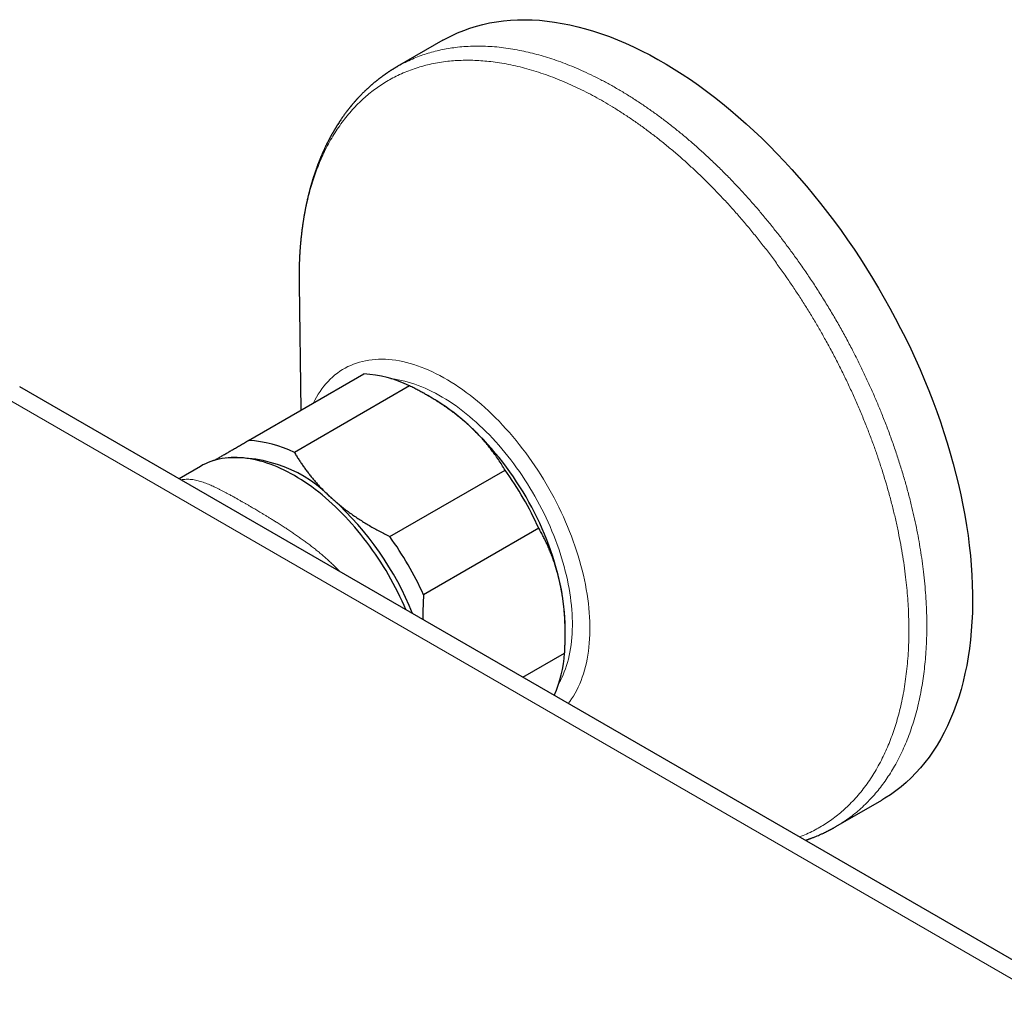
# Model space of a CAD drawing. Header units: millimetres. Extents: x 8 to 878, y 12 to 415.
# Tile 11 of 19: x 696 to 775, y 209 to 288. Entities that reach past the tile are written whole.
import ezdxf

# ---------------------------------------------------------------- set-up
doc = ezdxf.new("R2010")
doc.units = ezdxf.units.MM

msp = doc.modelspace()

# ---------------------------------------------------------------- linework, layer by layer
at = {"color": 7, "linetype": 'Continuous', "lineweight": 30}
for p, q in [((730.046, 286.009), (726.397, 283.902)), ((726.394, 283.896), (726.399, 283.899)), ((718.565, 266.553), (718.717, 256.503)), ((718.567, 266.557), (718.567, 266.553)), ((714.537, 254.091), (723.73, 259.397)), ((727.384, 258.435), (718.192, 253.128)), ((832.325, 179.831), (696.278, 258.369)), ((729.192, 257.453), (728.829, 257.663)), ((710.7, 252.016), (708.991, 251.03)), ((725.805, 246.412), (734.998, 251.719)), ((737.685, 247.086), (728.493, 241.779)), ((739.797, 238.638), (739.797, 239.083)), ((736.419, 235.196), (739.751, 237.119)), ((761.394, 223.279), (765.043, 225.386)), ((761.392, 223.283), (761.389, 223.281))]:
    msp.add_line(p, q, dxfattribs=at)
at = {"color": 252, "linetype": 'Continuous', "lineweight": 0}
msp.add_line((829.43, 179.952), (693.383, 258.49), dxfattribs=at)
at = {"color": 7, "linetype": 'Continuous', "lineweight": 30, "flags": 128}
for points in [[(730.046, 286.009), (730.253, 286.126), (730.723, 286.371), (731.204, 286.595), (731.696, 286.797), (732.199, 286.978), (732.712, 287.138), (733.236, 287.276), (733.77, 287.393), (734.313, 287.488), (734.865, 287.561), (735.425, 287.612), (735.994, 287.641), (736.571, 287.649), (737.156, 287.634), (737.747, 287.598), (738.346, 287.54), (738.95, 287.46), (739.561, 287.358), (740.176, 287.234), (740.797, 287.089), (741.423, 286.922), (742.053, 286.734), (742.686, 286.525), (743.323, 286.295), (743.963, 286.043), (744.605, 285.771), (745.25, 285.478), (745.896, 285.165), (746.543, 284.832), (747.19, 284.478), (747.838, 284.105), (748.486, 283.713), (749.133, 283.301), (749.779, 282.87), (750.423, 282.421), (751.066, 281.953), (751.706, 281.468), (752.343, 280.964), (752.977, 280.444), (753.607, 279.906), (754.233, 279.352), (754.855, 278.782), (755.471, 278.196), (756.082, 277.594), (756.687, 276.977), (757.286, 276.346), (757.878, 275.701), (758.463, 275.042), (759.041, 274.37), (759.611, 273.684), (760.172, 272.987), (760.725, 272.278), (761.269, 271.557), (761.803, 270.826), (762.328, 270.084), (762.843, 269.332), (763.347, 268.571), (763.84, 267.801), (764.322, 267.023), (764.792, 266.237), (765.251, 265.444), (765.698, 264.644), (766.132, 263.838), (766.553, 263.026), (766.961, 262.21), (767.356, 261.389), (767.738, 260.564), (768.106, 259.735), (768.459, 258.904), (768.798, 258.071), (769.123, 257.236), (769.433, 256.4), (769.728, 255.564), (770.007, 254.727), (770.272, 253.892), (770.52, 253.057), (770.753, 252.225), (770.97, 251.394), (771.171, 250.567), (771.356, 249.743), (771.525, 248.924), (771.677, 248.109), (771.812, 247.299), (771.931, 246.495), (772.033, 245.697), (772.118, 244.906), (772.187, 244.122), (772.239, 243.347), (772.273, 242.58), (772.291, 241.822), (772.292, 241.073), (772.276, 240.334), (772.243, 239.606), (772.193, 238.889), (772.126, 238.184), (772.042, 237.49), (771.941, 236.809), (771.824, 236.141), (771.69, 235.486), (771.54, 234.845), (771.373, 234.219), (771.19, 233.607), (770.99, 233.01), (770.775, 232.429), (770.543, 231.864), (770.296, 231.315), (770.033, 230.783), (769.755, 230.268), (769.462, 229.77), (769.153, 229.29), (768.83, 228.828), (768.492, 228.385), (768.14, 227.96), (767.773, 227.555), (767.393, 227.168), (767, 226.802), (766.592, 226.455), (766.172, 226.128), (765.739, 225.821), (765.294, 225.535), (765.043, 225.386)], [(727.085, 240.584), (726.941, 240.917), (726.78, 241.271), (726.614, 241.624), (726.442, 241.975), (726.265, 242.324), (726.082, 242.671), (725.893, 243.015), (725.7, 243.356), (725.501, 243.695), (725.297, 244.03), (725.088, 244.362), (724.874, 244.691), (724.656, 245.015), (724.434, 245.335), (724.207, 245.651), (723.976, 245.963), (723.741, 246.269), (723.503, 246.571), (723.261, 246.868), (723.015, 247.159), (722.766, 247.444), (722.514, 247.724), (722.259, 247.998), (722.001, 248.266), (721.74, 248.527), (721.477, 248.782), (721.212, 249.03), (720.945, 249.271), (720.676, 249.506), (720.405, 249.733), (720.132, 249.953), (719.859, 250.165), (719.584, 250.37), (719.308, 250.566), (719.032, 250.755), (718.755, 250.936), (718.477, 251.109), (718.2, 251.274), (717.922, 251.43), (717.644, 251.577), (717.367, 251.716), (717.091, 251.846), (716.815, 251.968), (716.54, 252.081), (716.267, 252.184), (715.994, 252.279), (715.723, 252.365), (715.454, 252.441), (715.187, 252.508), (714.922, 252.566), (714.659, 252.615), (714.398, 252.654), (714.141, 252.684), (713.885, 252.705), (713.633, 252.716), (713.384, 252.718), (713.139, 252.711), (712.896, 252.694), (712.658, 252.668), (712.423, 252.632), (712.192, 252.588), (711.965, 252.533), (711.743, 252.47), (711.525, 252.397), (711.311, 252.316), (711.102, 252.225), (710.898, 252.125), (710.7, 252.016)]]:
    msp.add_lwpolyline(points, dxfattribs=at)
at = {"color": 252, "linetype": 'Continuous', "lineweight": 0, "flags": 128}
for points in [[(719.727, 257.087), (719.831, 257.296), (719.96, 257.535), (720.096, 257.766), (720.239, 257.989), (720.389, 258.203), (720.546, 258.409), (720.71, 258.606), (720.88, 258.795), (721.056, 258.974), (721.239, 259.144), (721.428, 259.305), (721.623, 259.457), (721.824, 259.6), (722.031, 259.733), (722.244, 259.856), (722.462, 259.969), (722.685, 260.073), (722.914, 260.167), (723.147, 260.252), (723.386, 260.326), (723.629, 260.39), (723.876, 260.444), (724.129, 260.488), (724.385, 260.522), (724.645, 260.546), (724.909, 260.559), (725.177, 260.563), (725.449, 260.556), (725.723, 260.539), (726.001, 260.512), (726.282, 260.475), (726.565, 260.428), (726.851, 260.37), (727.14, 260.303), (727.43, 260.226), (727.723, 260.138), (728.017, 260.041), (728.313, 259.934), (728.61, 259.817), (728.908, 259.691), (729.207, 259.555), (729.507, 259.41), (729.807, 259.255), (730.108, 259.091), (730.409, 258.918), (730.71, 258.735), (731.01, 258.544), (731.31, 258.344), (731.609, 258.135), (731.908, 257.918), (732.205, 257.693), (732.501, 257.459), (732.795, 257.217), (733.088, 256.968), (733.378, 256.71), (733.667, 256.446), (733.953, 256.173), (734.237, 255.894), (734.518, 255.608), (734.796, 255.315), (735.071, 255.015), (735.343, 254.709), (735.611, 254.397), (735.876, 254.079), (736.136, 253.755), (736.393, 253.426), (736.645, 253.091), (736.894, 252.751), (737.137, 252.407), (737.376, 252.058), (737.61, 251.704), (737.839, 251.347), (738.063, 250.985), (738.281, 250.62), (738.494, 250.252), (738.702, 249.881), (738.903, 249.506), (739.099, 249.13), (739.289, 248.75), (739.472, 248.369), (739.649, 247.986), (739.82, 247.602), (739.984, 247.216), (740.142, 246.829), (740.292, 246.441), (740.436, 246.053), (740.573, 245.665), (740.703, 245.276), (740.826, 244.888), (740.941, 244.501), (741.049, 244.114), (741.15, 243.729), (741.244, 243.344), (741.329, 242.962), (741.408, 242.581), (741.478, 242.203), (741.541, 241.827), (741.596, 241.453), (741.644, 241.083), (741.683, 240.716), (741.715, 240.352), (741.739, 239.992), (741.755, 239.635), (741.763, 239.283), (741.764, 238.936), (741.756, 238.593), (741.741, 238.255), (741.718, 237.922), (741.687, 237.594), (741.648, 237.272), (741.601, 236.956), (741.547, 236.646), (741.484, 236.342), (741.415, 236.044), (741.337, 235.753), (741.252, 235.469), (741.159, 235.192), (741.059, 234.922), (740.952, 234.66), (740.837, 234.405), (740.715, 234.158), (740.586, 233.919), (740.45, 233.687), (740.306, 233.465), (740.156, 233.25), (740.045, 233.103)], [(725.894, 259.01), (725.964, 259.003), (726.221, 258.969), (726.48, 258.925), (726.741, 258.873), (727.004, 258.811), (727.27, 258.741), (727.537, 258.661), (727.806, 258.572), (728.076, 258.474), (728.348, 258.368), (728.62, 258.252), (728.893, 258.128), (729.167, 257.995), (729.442, 257.854), (729.717, 257.704), (729.992, 257.546), (730.266, 257.379), (730.541, 257.204), (730.815, 257.022), (731.088, 256.831), (731.361, 256.632), (731.633, 256.426), (731.903, 256.213), (732.172, 255.992), (732.439, 255.764), (732.705, 255.529), (732.969, 255.287), (733.23, 255.038), (733.489, 254.783), (733.746, 254.521), (734, 254.253), (734.252, 253.98), (734.5, 253.7), (734.745, 253.415), (734.987, 253.124), (735.225, 252.828), (735.459, 252.527), (735.69, 252.221), (735.917, 251.911), (736.139, 251.596), (736.358, 251.277), (736.572, 250.954), (736.781, 250.628), (736.985, 250.298), (737.185, 249.964), (737.38, 249.628), (737.569, 249.288), (737.753, 248.946), (737.932, 248.602), (738.105, 248.255), (738.273, 247.907), (738.435, 247.557), (738.591, 247.206), (738.741, 246.853), (738.885, 246.5), (739.023, 246.145), (739.154, 245.791), (739.279, 245.436), (739.398, 245.081), (739.51, 244.726), (739.615, 244.372), (739.714, 244.019), (739.806, 243.667), (739.892, 243.316), (739.97, 242.966), (740.041, 242.618), (740.106, 242.273), (740.163, 241.929), (740.214, 241.588), (740.257, 241.249), (740.293, 240.914), (740.322, 240.581), (740.344, 240.252), (740.359, 239.927), (740.367, 239.605), (740.367, 239.287), (740.36, 238.974), (740.346, 238.665), (740.325, 238.361), (740.296, 238.062), (740.261, 237.767), (740.218, 237.478), (740.169, 237.195), (740.112, 236.917), (740.048, 236.645), (739.977, 236.379), (739.899, 236.12), (739.815, 235.867), (739.723, 235.62), (739.625, 235.38), (739.52, 235.147), (739.409, 234.922), (739.297, 234.714)]]:
    msp.add_lwpolyline(points, dxfattribs=at)
at = {"color": 7, "linetype": 'Continuous', "lineweight": 30}
for centre, radius, start, end in [((723.122, 249.67), 9.746, 64.06492, 86.42589), ((720.668, 242.889), 16.875, 48.28262, 59.66249), ((715.368, 237.224), 24.631, 12.393, 47.84765), ((713.93, 244.364), 9.746, 64.06492, 86.42589), ((713.468, 241.872), 10.831, 43.75252, 93.84498), ((712.621, 235.64), 27.554, 24.54253, 35.69812), ((704.679, 231.04), 24.732, 21.92292, 47.80051), ((703.429, 230.334), 27.554, 24.54253, 35.69812), ((722.952, 238.991), 16.845, 0.31201, 12.05886), ((729.687, 237.789), 10.086, 336.37559, 356.1892)]:
    msp.add_arc(centre, radius, start, end, dxfattribs=at)
at = {"color": 252, "linetype": 'Continuous', "lineweight": 0}
for points, knots in [([(726.399, 283.899), (726.467, 283.939), (726.717, 284.088), (727.166, 284.314), (727.731, 284.569), (728.294, 284.788), (728.854, 284.974), (729.426, 285.134), (730.011, 285.269), (730.606, 285.376), (731.232, 285.461), (731.887, 285.518), (732.573, 285.545), (733.27, 285.541), (733.977, 285.505), (734.694, 285.438), (735.421, 285.339), (736.135, 285.213), (736.836, 285.062), (737.522, 284.889), (738.213, 284.691), (738.909, 284.466), (739.609, 284.216), (740.334, 283.932), (741.084, 283.612), (741.858, 283.254), (742.634, 282.865), (743.411, 282.448), (744.188, 282.003), (744.966, 281.53), (745.72, 281.042), (746.452, 280.545), (747.16, 280.039), (747.865, 279.512), (748.567, 278.963), (749.265, 278.393), (749.979, 277.785), (750.709, 277.136), (751.453, 276.446), (752.19, 275.733), (752.918, 274.999), (753.638, 274.243), (754.348, 273.467), (755.028, 272.693), (755.679, 271.924), (756.301, 271.163), (756.912, 270.387), (757.513, 269.597), (758.103, 268.794), (758.698, 267.954), (759.297, 267.076), (759.898, 266.159), (760.483, 265.23), (761.052, 264.289), (761.604, 263.338), (762.139, 262.378), (762.641, 261.435), (763.112, 260.513), (763.553, 259.611), (763.978, 258.705), (764.386, 257.795), (764.778, 256.881), (765.163, 255.937), (765.54, 254.962), (765.907, 253.959), (766.251, 252.955), (766.574, 251.952), (766.874, 250.95), (767.152, 249.951), (767.4, 248.983), (767.619, 248.047), (767.813, 247.143), (767.986, 246.245), (768.14, 245.352), (768.273, 244.467), (768.39, 243.562), (768.488, 242.64), (768.564, 241.702), (768.616, 240.776), (768.643, 239.863), (768.646, 238.964), (768.625, 238.078), (768.58, 237.233), (768.515, 236.426), (768.431, 235.657), (768.327, 234.903), (768.203, 234.164), (768.058, 233.441), (767.888, 232.714), (767.692, 231.985), (767.466, 231.256), (767.217, 230.549), (766.945, 229.865), (766.65, 229.204), (766.333, 228.567), (766.003, 227.972), (765.662, 227.417), (765.314, 226.9), (764.948, 226.405), (764.565, 225.933), (764.164, 225.484), (763.734, 225.045), (763.273, 224.619), (762.779, 224.209), (762.267, 223.83), (761.805, 223.52), (761.507, 223.348), (761.392, 223.283)], [0, 0, 0, 0, 0.003745, 0.013745, 0.023745, 0.032912, 0.042079, 0.051245, 0.060412, 0.069579, 0.078745, 0.088745, 0.098745, 0.108745, 0.118745, 0.128745, 0.138745, 0.148745, 0.157912, 0.167079, 0.176245, 0.185412, 0.194579, 0.203745, 0.213745, 0.223745, 0.233745, 0.243745, 0.253745, 0.263745, 0.273745, 0.282912, 0.292079, 0.301245, 0.310412, 0.319579, 0.328745, 0.338745, 0.348745, 0.358745, 0.368745, 0.378745, 0.388745, 0.398745, 0.407912, 0.417079, 0.426245, 0.435412, 0.444579, 0.453745, 0.463745, 0.473745, 0.483745, 0.493745, 0.503745, 0.513745, 0.523745, 0.532912, 0.542079, 0.551245, 0.560412, 0.569579, 0.578745, 0.588745, 0.598745, 0.608745, 0.618745, 0.628745, 0.638745, 0.648745, 0.657912, 0.667079, 0.676245, 0.685412, 0.694579, 0.703745, 0.713745, 0.723745, 0.733745, 0.743745, 0.753745, 0.763745, 0.773745, 0.782912, 0.792079, 0.801245, 0.810412, 0.819579, 0.828745, 0.838745, 0.848745, 0.858745, 0.868745, 0.878745, 0.888745, 0.898745, 0.907912, 0.917079, 0.926245, 0.935412, 0.944579, 0.953745, 0.963745, 0.973745, 0.983745, 0.993745, 1, 1, 1, 1]), ([(758.493, 222.453), (758.678, 222.527), (759.057, 222.68), (759.594, 222.941), (760.111, 223.224), (760.599, 223.523), (761.072, 223.847), (761.53, 224.195), (761.972, 224.567), (762.411, 224.975), (762.846, 225.42), (763.273, 225.905), (763.68, 226.418), (764.067, 226.956), (764.432, 227.52), (764.777, 228.109), (765.09, 228.706), (765.375, 229.307), (765.633, 229.91), (765.872, 230.533), (766.092, 231.174), (766.293, 231.833), (766.48, 232.53), (766.651, 233.267), (766.803, 234.044), (766.931, 234.84), (767.036, 235.654), (767.117, 236.484), (767.174, 237.332), (767.206, 238.17), (767.216, 238.998), (767.205, 239.814), (767.174, 240.64), (767.122, 241.476), (767.051, 242.322), (766.957, 243.203), (766.838, 244.119), (766.692, 245.07), (766.522, 246.028), (766.329, 246.993), (766.113, 247.965), (765.874, 248.941), (765.62, 249.894), (765.352, 250.823), (765.074, 251.726), (764.777, 252.63), (764.463, 253.535), (764.13, 254.439), (763.769, 255.369), (763.378, 256.324), (762.956, 257.304), (762.514, 258.279), (762.053, 259.249), (761.573, 260.213), (761.074, 261.17), (760.572, 262.092), (760.069, 262.98), (759.565, 263.833), (759.049, 264.678), (758.518, 265.513), (757.975, 266.337), (757.402, 267.175), (756.799, 268.025), (756.166, 268.884), (755.519, 269.728), (754.859, 270.555), (754.188, 271.364), (753.506, 272.156), (752.832, 272.907), (752.169, 273.619), (751.518, 274.293), (750.859, 274.949), (750.194, 275.587), (749.523, 276.207), (748.826, 276.825), (748.102, 277.44), (747.353, 278.048), (746.6, 278.631), (745.843, 279.189), (745.083, 279.721), (744.321, 280.227), (743.578, 280.693), (742.856, 281.12), (742.156, 281.512), (741.456, 281.88), (740.757, 282.224), (740.06, 282.544), (739.345, 282.849), (738.611, 283.135), (737.861, 283.399), (737.116, 283.633), (736.376, 283.838), (735.643, 284.011), (734.917, 284.154), (734.219, 284.264), (733.548, 284.342), (732.905, 284.392), (732.271, 284.416), (731.645, 284.414), (731.028, 284.385), (730.403, 284.33), (729.771, 284.243), (729.134, 284.124), (728.51, 283.973), (727.901, 283.793), (727.306, 283.581), (726.727, 283.34), (726.179, 283.076), (725.662, 282.793), (725.174, 282.494), (724.701, 282.17), (724.244, 281.822), (723.801, 281.45), (723.362, 281.042), (722.927, 280.597), (722.5, 280.111), (722.093, 279.599), (721.707, 279.061), (721.341, 278.497), (720.997, 277.908), (720.683, 277.311), (720.398, 276.71), (720.14, 276.107), (719.901, 275.484), (719.681, 274.843), (719.48, 274.184), (719.293, 273.487), (719.122, 272.75), (718.97, 271.973), (718.842, 271.177), (718.737, 270.363), (718.656, 269.532), (718.599, 268.685), (718.568, 267.846), (718.557, 267.136), (718.564, 266.711), (718.567, 266.557)], [0, 0, 0, 0, 0.007402, 0.015191, 0.022331, 0.029471, 0.036611, 0.043752, 0.050892, 0.058032, 0.065821, 0.07361, 0.081399, 0.089188, 0.096977, 0.104767, 0.112556, 0.119696, 0.126836, 0.133976, 0.141116, 0.148256, 0.155396, 0.163185, 0.170975, 0.178764, 0.186553, 0.194342, 0.202131, 0.20992, 0.21706, 0.224201, 0.231341, 0.238481, 0.245621, 0.252761, 0.26055, 0.268339, 0.276128, 0.283918, 0.291707, 0.299496, 0.307285, 0.314425, 0.321565, 0.328705, 0.335845, 0.342985, 0.350126, 0.357915, 0.365704, 0.373493, 0.381282, 0.389071, 0.39686, 0.40465, 0.41179, 0.41893, 0.42607, 0.43321, 0.44035, 0.44749, 0.455279, 0.463069, 0.470858, 0.478647, 0.486436, 0.494225, 0.502014, 0.509154, 0.516294, 0.523435, 0.530575, 0.537715, 0.544855, 0.552644, 0.560433, 0.568222, 0.576011, 0.583801, 0.59159, 0.599379, 0.606519, 0.613659, 0.620799, 0.627939, 0.635079, 0.642219, 0.650009, 0.657798, 0.665587, 0.673376, 0.681165, 0.688954, 0.696743, 0.703884, 0.711024, 0.718164, 0.725304, 0.732444, 0.739584, 0.747373, 0.755162, 0.762952, 0.770741, 0.77853, 0.786319, 0.794108, 0.801248, 0.808388, 0.815528, 0.822668, 0.829809, 0.836949, 0.844738, 0.852527, 0.860316, 0.868105, 0.875894, 0.883684, 0.891473, 0.898613, 0.905753, 0.912893, 0.920033, 0.927173, 0.934313, 0.942102, 0.949892, 0.957681, 0.96547, 0.973259, 0.981048, 0.988837, 0.995977, 1, 1, 1, 1]), ([(709.151, 250.938), (709.217, 250.949), (709.352, 250.972), (709.558, 250.986), (709.77, 250.986), (709.984, 250.97), (710.195, 250.941), (710.402, 250.899), (710.607, 250.847), (710.816, 250.784), (711.024, 250.713), (711.232, 250.634), (711.429, 250.553), (711.618, 250.47), (711.801, 250.386), (711.988, 250.297), (712.18, 250.202), (712.377, 250.102), (712.58, 249.997), (712.788, 249.886), (713.016, 249.763), (713.266, 249.626), (713.52, 249.484), (713.762, 249.348), (713.976, 249.225), (714.182, 249.107), (714.378, 248.994), (714.578, 248.878), (714.82, 248.737), (715.107, 248.568), (715.398, 248.395), (715.651, 248.244), (715.863, 248.117), (716.076, 247.987), (716.306, 247.846), (716.551, 247.694), (716.831, 247.519), (717.13, 247.329), (717.444, 247.127), (717.753, 246.924), (718.057, 246.72), (718.36, 246.512), (718.664, 246.299), (718.967, 246.081), (719.268, 245.859), (719.567, 245.631), (719.865, 245.398), (720.159, 245.16), (720.451, 244.916), (720.738, 244.666), (721.023, 244.408), (721.303, 244.144), (721.567, 243.884), (721.733, 243.71), (721.811, 243.629)], [0, 0, 0, 0, 0.023652, 0.048719, 0.073787, 0.098959, 0.124132, 0.146873, 0.169614, 0.192427, 0.21524, 0.236282, 0.257339, 0.274949, 0.292558, 0.31021, 0.327861, 0.34561, 0.363359, 0.38116, 0.398961, 0.420426, 0.441918, 0.459015, 0.476127, 0.490381, 0.504635, 0.518922, 0.533209, 0.55589, 0.578604, 0.592664, 0.606725, 0.620814, 0.634903, 0.651776, 0.668659, 0.689042, 0.709443, 0.728785, 0.748128, 0.767522, 0.786915, 0.806359, 0.825804, 0.845293, 0.864783, 0.884335, 0.903887, 0.923486, 0.943086, 0.962926, 0.98278, 1, 1, 1, 1])]:
    msp.add_open_spline(points, degree=3, knots=knots, dxfattribs=at)
at = {"color": 7, "linetype": 'Continuous', "lineweight": 30}
for points, knots in [([(726.398, 283.903), (726.373, 283.889), (726.327, 283.862), (726.264, 283.825), (726.213, 283.794), (726.171, 283.769), (726.134, 283.747), (726.089, 283.719), (726.034, 283.685), (725.973, 283.647), (725.919, 283.613), (725.872, 283.583), (725.83, 283.556), (725.785, 283.527), (725.735, 283.494), (725.685, 283.461), (725.637, 283.429), (725.589, 283.397), (725.542, 283.364), (725.492, 283.33), (725.444, 283.296), (725.395, 283.262), (725.346, 283.227), (725.297, 283.193), (725.246, 283.156), (725.192, 283.117), (725.138, 283.076), (725.087, 283.038), (725.044, 283.006), (725.005, 282.977), (724.968, 282.948), (724.928, 282.918), (724.885, 282.884), (724.838, 282.848), (724.789, 282.809), (724.739, 282.769), (724.685, 282.726), (724.628, 282.679), (724.567, 282.629), (724.504, 282.576), (724.446, 282.527), (724.396, 282.484), (724.355, 282.449), (724.318, 282.417), (724.278, 282.383), (724.231, 282.341), (724.177, 282.293), (724.12, 282.242), (724.066, 282.193), (724.016, 282.146), (723.968, 282.102), (723.92, 282.056), (723.87, 282.009), (723.815, 281.957), (723.757, 281.9), (723.695, 281.84), (723.635, 281.779), (723.574, 281.718), (723.517, 281.661), (723.465, 281.606), (723.413, 281.553), (723.358, 281.494), (723.305, 281.438), (723.258, 281.387), (723.218, 281.344), (723.181, 281.303), (723.148, 281.267), (723.118, 281.233), (723.09, 281.203), (723.065, 281.174), (723.042, 281.148), (723.017, 281.119), (722.986, 281.084), (722.949, 281.042), (722.91, 280.996), (722.87, 280.95), (722.832, 280.905), (722.794, 280.859), (722.757, 280.815), (722.726, 280.778), (722.702, 280.748), (722.682, 280.724), (722.662, 280.699), (722.64, 280.672), (722.612, 280.637), (722.577, 280.593), (722.536, 280.542), (722.494, 280.488), (722.453, 280.436), (722.416, 280.388), (722.381, 280.342), (722.343, 280.292), (722.298, 280.232), (722.249, 280.166), (722.198, 280.096), (722.149, 280.029), (722.102, 279.963), (722.057, 279.899), (721.998, 279.816), (721.926, 279.711), (721.839, 279.582), (721.748, 279.445), (721.676, 279.333), (721.624, 279.252), (721.597, 279.208), (721.572, 279.169), (721.547, 279.128), (721.519, 279.084), (721.488, 279.033), (721.456, 278.98), (721.423, 278.926), (721.391, 278.871), (721.358, 278.816), (721.327, 278.763), (721.3, 278.716), (721.275, 278.673), (721.249, 278.629), (721.219, 278.575), (721.183, 278.512), (721.144, 278.442), (721.105, 278.371), (721.071, 278.308), (721.041, 278.252), (721.016, 278.206), (720.994, 278.165), (720.972, 278.122), (720.947, 278.075), (720.92, 278.022), (720.891, 277.966), (720.861, 277.908), (720.832, 277.851), (720.804, 277.795), (720.778, 277.742), (720.754, 277.694), (720.733, 277.65), (720.709, 277.602), (720.681, 277.542), (720.646, 277.47), (720.612, 277.399), (720.582, 277.333), (720.555, 277.274), (720.529, 277.219), (720.506, 277.168), (720.486, 277.122), (720.466, 277.078), (720.444, 277.028), (720.418, 276.968), (720.388, 276.899), (720.357, 276.828), (720.328, 276.758), (720.299, 276.691), (720.274, 276.629), (720.252, 276.576), (720.231, 276.526), (720.211, 276.474), (720.187, 276.415), (720.161, 276.351), (720.135, 276.285), (720.104, 276.205), (720.069, 276.112), (720.03, 276.009), (719.994, 275.911), (719.957, 275.811), (719.919, 275.705), (719.884, 275.604), (719.852, 275.511), (719.824, 275.43), (719.797, 275.349), (719.771, 275.271), (719.749, 275.203), (719.73, 275.146), (719.715, 275.099), (719.7, 275.053), (719.685, 275.003), (719.667, 274.948), (719.649, 274.887), (719.629, 274.822), (719.608, 274.753), (719.586, 274.68), (719.566, 274.612), (719.549, 274.554), (719.536, 274.511), (719.526, 274.476), (719.518, 274.448), (719.51, 274.419), (719.499, 274.381), (719.485, 274.332), (719.469, 274.274), (719.452, 274.211), (719.434, 274.145), (719.417, 274.08), (719.398, 274.007), (719.376, 273.926), (719.354, 273.84), (719.334, 273.758), (719.315, 273.685), (719.299, 273.619), (719.284, 273.556), (719.268, 273.491), (719.251, 273.419), (719.233, 273.34), (719.213, 273.252), (719.195, 273.171), (719.179, 273.1), (719.167, 273.045), (719.156, 272.996), (719.147, 272.954), (719.14, 272.921), (719.135, 272.894), (719.129, 272.867), (719.122, 272.833), (719.113, 272.79), (719.102, 272.736), (719.09, 272.676), (719.076, 272.608), (719.062, 272.534), (719.047, 272.457), (719.032, 272.381), (719.019, 272.308), (719.006, 272.24), (718.995, 272.179), (718.987, 272.134), (718.982, 272.102), (718.977, 272.078), (718.972, 272.049), (718.966, 272.011), (718.957, 271.962), (718.948, 271.907), (718.936, 271.833), (718.921, 271.747), (718.906, 271.651), (718.891, 271.554), (718.876, 271.457), (718.862, 271.363), (718.851, 271.282), (718.842, 271.222), (718.836, 271.179), (718.832, 271.151), (718.829, 271.127), (718.826, 271.105), (718.822, 271.079), (718.818, 271.044), (718.811, 270.996), (718.803, 270.936), (718.794, 270.868), (718.786, 270.798), (718.777, 270.73), (718.766, 270.642), (718.754, 270.532), (718.739, 270.4), (718.727, 270.292), (718.718, 270.208), (718.712, 270.152), (718.708, 270.103), (718.703, 270.06), (718.699, 270.015), (718.694, 269.961), (718.687, 269.893), (718.68, 269.816), (718.673, 269.731), (718.665, 269.642), (718.658, 269.55), (718.651, 269.46), (718.644, 269.373), (718.638, 269.289), (718.632, 269.207), (718.627, 269.132), (718.623, 269.071), (718.621, 269.026), (718.619, 268.996), (718.618, 268.977), (718.617, 268.96), (718.615, 268.941), (718.614, 268.918), (718.612, 268.881), (718.609, 268.828), (718.605, 268.756), (718.601, 268.671), (718.596, 268.572), (718.591, 268.465), (718.586, 268.354), (718.582, 268.241), (718.574, 268.016), (718.565, 267.676), (718.562, 267.332), (718.561, 267.104), (718.561, 266.997), (718.561, 266.899), (718.562, 266.811), (718.563, 266.733), (718.563, 266.665), (718.564, 266.607), (718.564, 266.572), (718.565, 266.556)], [0, 0, 0, 0, 0.0045049, 0.0083727, 0.011605, 0.0142139, 0.0166504, 0.0191596, 0.0232502, 0.0273904, 0.0311928, 0.0338575, 0.036459, 0.0394304, 0.042799, 0.0462882, 0.0494674, 0.0523314, 0.0558125, 0.0590345, 0.0622952, 0.0655946, 0.0689301, 0.0722295, 0.0755629, 0.0792289, 0.0833542, 0.0868485, 0.0897904, 0.0922607, 0.0948398, 0.0976374, 0.1005446, 0.103986, 0.1074436, 0.1109331, 0.1146889, 0.1187897, 0.123227, 0.1278077, 0.1324377, 0.1358068, 0.1387834, 0.1413673, 0.1438925, 0.1475728, 0.1517138, 0.1560802, 0.160136, 0.1638606, 0.1673442, 0.1710181, 0.1748903, 0.1786517, 0.183572, 0.1882914, 0.1929867, 0.1977469, 0.2025855, 0.206247, 0.2103061, 0.214763, 0.2196283, 0.2228997, 0.2262747, 0.2293402, 0.2320189, 0.2343109, 0.2367189, 0.2387785, 0.2405339, 0.2425343, 0.2450866, 0.2481908, 0.251724, 0.2549554, 0.2581935, 0.2614383, 0.2646801, 0.2675517, 0.2694155, 0.2709755, 0.2726543, 0.2745625, 0.2767003, 0.2801256, 0.2837001, 0.2874238, 0.2911982, 0.2945184, 0.2973132, 0.3006282, 0.304688, 0.309448, 0.3141308, 0.3186211, 0.32296, 0.3271979, 0.3313391, 0.3394214, 0.3477251, 0.3564407, 0.3658393, 0.3690237, 0.3717886, 0.374136, 0.3765374, 0.379356, 0.3825302, 0.3859308, 0.3892848, 0.3925889, 0.3961009, 0.3994049, 0.4022958, 0.404774, 0.4073333, 0.410362, 0.4145166, 0.4188143, 0.4230312, 0.427167, 0.4302446, 0.4329537, 0.4352945, 0.4376754, 0.4404739, 0.4436287, 0.4470277, 0.4503829, 0.4536882, 0.4570024, 0.4601604, 0.4629553, 0.4653817, 0.467683, 0.4713049, 0.475629, 0.48013, 0.4835147, 0.4868474, 0.490073, 0.4929551, 0.4954668, 0.4977375, 0.5003557, 0.5039005, 0.5078792, 0.5118312, 0.5157138, 0.5195184, 0.5229645, 0.5259167, 0.5283244, 0.5311142, 0.5343745, 0.5380104, 0.5415987, 0.5450885, 0.5510625, 0.5565544, 0.5616454, 0.5668773, 0.5724467, 0.5785339, 0.5828755, 0.5871713, 0.591382, 0.5955076, 0.5993669, 0.6020264, 0.6043564, 0.6066565, 0.6092362, 0.6120954, 0.6152063, 0.6185382, 0.622091, 0.6258647, 0.6297851, 0.6324702, 0.6346778, 0.636408, 0.6376638, 0.6389421, 0.6409034, 0.6433818, 0.6463773, 0.6496585, 0.6529284, 0.6561858, 0.6594309, 0.6638726, 0.6682828, 0.6723715, 0.6759938, 0.6792094, 0.6821286, 0.6853117, 0.6887961, 0.6926592, 0.6969568, 0.701689, 0.7045288, 0.7073045, 0.7096958, 0.7116987, 0.7133133, 0.7145395, 0.7156328, 0.7172667, 0.7193682, 0.7219372, 0.7249444, 0.7280057, 0.7318169, 0.7355233, 0.7391248, 0.7426216, 0.7459558, 0.7488404, 0.7512365, 0.7523972, 0.7534041, 0.7546845, 0.7564732, 0.7587702, 0.761538, 0.7643309, 0.7691792, 0.7736757, 0.7778205, 0.7828209, 0.7871908, 0.7909363, 0.794063, 0.7955718, 0.7968787, 0.7979835, 0.7988863, 0.7999572, 0.8015507, 0.8036667, 0.8065978, 0.8098853, 0.8130836, 0.8161866, 0.8191944, 0.8252609, 0.8311884, 0.837188, 0.8400242, 0.8425943, 0.8448078, 0.8466647, 0.848368, 0.8509457, 0.8539976, 0.8575237, 0.8613848, 0.8653718, 0.8694826, 0.8737173, 0.8773862, 0.8811432, 0.8849632, 0.8883342, 0.8910543, 0.8931233, 0.8942924, 0.8950597, 0.8956866, 0.8965193, 0.8975596, 0.8988074, 0.9014128, 0.9046211, 0.9084323, 0.9128464, 0.9177517, 0.9227073, 0.9276678, 0.9326333, 0.952545, 0.9725363, 0.9775368, 0.9822044, 0.9863806, 0.9900671, 0.9932667, 0.9959833, 0.9982236, 1, 1, 1, 1]), ([(731.898, 255.485), (731.821, 255.552), (731.666, 255.687), (731.427, 255.886), (731.182, 256.083), (730.93, 256.277), (730.671, 256.47), (730.406, 256.66), (730.133, 256.849), (729.853, 257.035), (729.565, 257.22), (729.271, 257.402), (728.97, 257.581), (728.664, 257.758), (728.351, 257.932), (728.035, 258.103), (727.712, 258.271), (727.494, 258.38), (727.384, 258.435)], [0, 0, 0, 0, 0.059234, 0.118753, 0.178271, 0.238532, 0.298794, 0.360132, 0.42147, 0.484043, 0.546616, 0.610367, 0.674119, 0.738792, 0.803465, 0.868656, 0.933848, 1, 1, 1, 1]), ([(734.998, 251.719), (734.913, 251.86), (734.744, 252.142), (734.471, 252.561), (734.205, 252.943), (733.949, 253.288), (733.707, 253.597), (733.454, 253.903), (733.192, 254.205), (732.917, 254.504), (732.63, 254.799), (732.331, 255.091), (732.085, 255.319), (731.939, 255.449), (731.898, 255.485)], [0, 0, 0, 0, 0.106053, 0.212128, 0.318175, 0.398994, 0.479861, 0.560739, 0.641596, 0.722407, 0.804457, 0.886526, 0.968575, 1, 1, 1, 1]), ([(711.772, 252.476), (711.808, 252.497), (711.927, 252.567), (712.139, 252.691), (712.408, 252.848), (712.684, 253.01), (712.966, 253.174), (713.259, 253.345), (713.565, 253.523), (713.883, 253.709), (714.206, 253.898), (714.427, 254.027), (714.537, 254.091)], [0, 0, 0, 0, 0.044659, 0.148454, 0.253155, 0.357856, 0.460716, 0.563578, 0.672664, 0.781783, 0.890907, 1, 1, 1, 1]), ([(718.192, 253.128), (718.248, 253.035), (718.359, 252.848), (718.532, 252.572), (718.711, 252.301), (718.894, 252.034), (719.084, 251.77), (719.279, 251.509), (719.481, 251.252), (719.689, 251), (719.902, 250.752), (720.119, 250.509), (720.343, 250.27), (720.571, 250.037), (720.806, 249.807), (721.045, 249.582), (721.209, 249.435), (721.292, 249.362)], [0, 0, 0, 0, 0.070136, 0.140298, 0.208519, 0.276741, 0.34453, 0.412318, 0.479276, 0.546235, 0.61214, 0.678045, 0.742923, 0.807801, 0.871947, 0.936094, 1, 1, 1, 1]), ([(721.292, 249.362), (721.332, 249.326), (721.476, 249.2), (721.73, 248.987), (722.056, 248.725), (722.391, 248.47), (722.734, 248.221), (723.085, 247.978), (723.443, 247.742), (723.809, 247.512), (724.187, 247.284), (724.578, 247.059), (724.981, 246.836), (725.39, 246.62), (725.667, 246.481), (725.805, 246.412)], [0, 0, 0, 0, 0.031425, 0.110773, 0.190157, 0.269542, 0.348893, 0.428216, 0.507569, 0.586925, 0.666253, 0.749675, 0.833121, 0.916573, 1, 1, 1, 1]), ([(739.425, 242.51), (739.413, 242.568), (739.373, 242.759), (739.298, 243.079), (739.197, 243.468), (739.087, 243.851), (738.968, 244.229), (738.84, 244.601), (738.702, 244.969), (738.556, 245.33), (738.4, 245.689), (738.235, 246.045), (738.059, 246.4), (737.876, 246.747), (737.749, 246.973), (737.685, 247.086)], [0, 0, 0, 0, 0.034083, 0.112691, 0.191333, 0.269977, 0.348587, 0.428233, 0.507908, 0.587587, 0.667237, 0.750413, 0.833614, 0.916819, 1, 1, 1, 1]), ([(739.751, 237.119), (739.757, 237.234), (739.77, 237.464), (739.785, 237.847), (739.795, 238.268), (739.798, 238.726), (739.792, 239.182), (739.777, 239.636), (739.751, 240.088), (739.716, 240.538), (739.671, 240.984), (739.615, 241.426), (739.553, 241.827), (739.49, 242.189), (739.447, 242.403), (739.425, 242.51)], [0, 0, 0, 0, 0.062059, 0.124117, 0.207053, 0.290001, 0.372935, 0.456224, 0.53953, 0.622817, 0.706525, 0.790251, 0.873957, 0.936978, 1, 1, 1, 1]), ([(728.493, 241.779), (728.483, 241.598), (728.464, 241.236), (728.45, 240.694), (728.445, 240.214), (728.451, 239.914), (728.453, 239.794)], [0, 0, 0, 0, 0.271978, 0.543953, 0.816813, 1, 1, 1, 1]), ([(758.958, 222.184), (758.977, 222.191), (759.013, 222.203), (759.061, 222.219), (759.106, 222.235), (759.152, 222.251), (759.203, 222.269), (759.259, 222.289), (759.318, 222.31), (759.379, 222.333), (759.495, 222.376), (759.67, 222.443), (759.883, 222.53), (760.093, 222.621), (760.289, 222.708), (760.445, 222.781), (760.55, 222.831), (760.609, 222.86), (760.669, 222.89), (760.733, 222.922), (760.797, 222.955), (760.855, 222.984), (760.9, 223.008), (760.936, 223.027), (760.967, 223.043), (761.002, 223.061), (761.044, 223.084), (761.096, 223.112), (761.157, 223.146), (761.227, 223.185), (761.307, 223.229), (761.363, 223.262), (761.393, 223.279)], [0, 0, 0, 0, 0.022998, 0.041782, 0.057917, 0.075699, 0.096556, 0.119335, 0.14287, 0.167163, 0.19207, 0.281822, 0.378044, 0.451065, 0.538893, 0.618959, 0.644696, 0.668578, 0.692738, 0.720066, 0.748885, 0.77294, 0.792743, 0.805157, 0.818, 0.831997, 0.849937, 0.872095, 0.897966, 0.927906, 0.961918, 1, 1, 1, 1])]:
    msp.add_open_spline(points, degree=3, knots=knots, dxfattribs=at)

doc.saveas('drawing.dxf')
